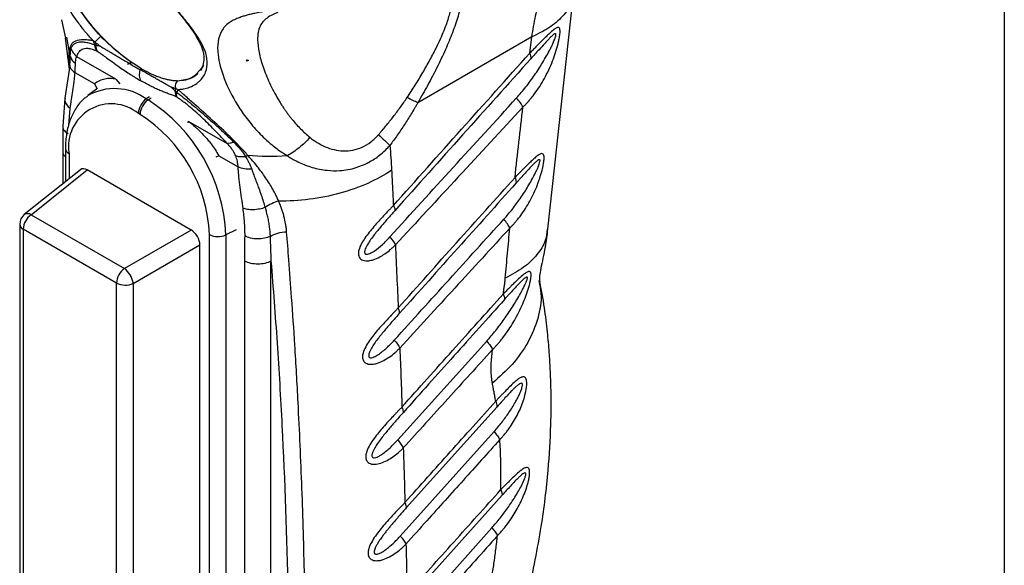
# Model space of a CAD drawing. Header units: millimetres. Extents: x 13 to 546, y 13 to 419.
# Tile 16 of 18: x 466 to 546, y 285 to 329. Entities that reach past the tile are written whole.
import ezdxf

# ---------------------------------------------------------------- set-up
doc = ezdxf.new("R2010")
doc.units = ezdxf.units.MM
doc.header["$LTSCALE"] = 2
doc.linetypes.add('SLD-Solid', pattern=[0])
doc.layers.add('TEXT', color=140, linetype='SLD-Solid', lineweight=25)

msp = doc.modelspace()

# ---------------------------------------------------------------- linework, layer by layer
for p, q in [((508.846, 312.162), (510.952, 331.437)), ((469.148, 329.273), (469.466, 327.755)), ((507.54, 327.869), (498.231, 322.496)), ((507.365, 326.539), (507.54, 327.869)), ((469.462, 327.775), (469.788, 325.235)), ((469.555, 327.859), (469.791, 326.604)), ((469.83, 325.51), (469.433, 322.877)), ((469.818, 325.636), (469.802, 325.429)), ((473.582, 324.414), (470.407, 326.246)), ((474.877, 325.801), (474.537, 325.604)), ((474.901, 325.785), (474.537, 325.604)), ((480.512, 325.124), (480.782, 325.566)), ((484.275, 325.897), (484.249, 325.923)), ((484.275, 325.897), (484.275, 325.995)), ((484.425, 325.948), (484.275, 325.897)), ((471.833, 324.03), (470.255, 324.942)), ((480.494, 325.214), (480.098, 324.769)), ((471.833, 324.03), (472.077, 323.635)), ((473.582, 324.414), (473.916, 324.044)), ((472.022, 323.595), (471.303, 323.071)), ((469.432, 322.874), (469.254, 320.55)), ((476.335, 322.98), (476.072, 322.801)), ((476.072, 322.801), (476.213, 322.72)), ((476.213, 322.72), (476.477, 322.898)), ((478.579, 322.943), (478.563, 322.953)), ((469.748, 320.672), (469.854, 322.031)), ((475.568, 321.534), (475.427, 321.615)), ((479.498, 320.998), (479.468, 320.839)), ((479.498, 320.998), (482.673, 319.166)), ((469.254, 320.565), (469.26, 318.505)), ((469.26, 318.505), (469.26, 315.862)), ((469.475, 318.756), (469.475, 316.034)), ((469.768, 318.347), (469.768, 316.268)), ((481.99, 318.167), (481.746, 318.053)), ((481.99, 318.167), (483.568, 317.256)), ((470.712, 317.022), (466.117, 313.352)), ((466.679, 313.348), (471.252, 317.001)), ((479.743, 312.099), (471.252, 317.001)), ((466.679, 313.348), (474.293, 308.953)), ((465.741, 312.571), (465.741, 258.052)), ((473.647, 307.767), (466.034, 312.162)), ((466.034, 312.162), (466.034, 257.644)), ((479.743, 312.099), (474.293, 308.953)), ((483.412, 312.103), (482.576, 311.698)), ((481.227, 253.595), (481.227, 311.733)), ((482.576, 311.698), (482.576, 253.561)), ((474.997, 307.733), (480.447, 310.879)), ((480.447, 255.348), (480.447, 310.879)), ((484.124, 253.637), (484.124, 309.565)), ((486.245, 253.637), (486.245, 309.565)), ((473.647, 253.249), (473.647, 307.767)), ((474.997, 307.733), (474.997, 253.215)), ((496.592, 294.959), (503.855, 303.018)), ((504.701, 297.673), (497.293, 289.403)), ((496.8, 287.106), (504.456, 295.643)), ((505.107, 290.434), (497.469, 281.915)), ((496.945, 279.568), (504.277, 287.783))]:
    msp.add_line(p, q)
for centre, radius, start, end in [((484.629, 339.726), 17, 201.46539, 234.50742), ((506.961, 326.222), 0.513, 343.67822, 38.12847), ((478.799, 326.577), 2.258, 273.58365, 310.24324), ((473.483, 319.255), 4.391, 53.86546, 120.14046), ((473.218, 318.907), 3.495, 50.79671, 189.21404), ((476.979, 321.539), 1.554, 125.68924, 177.19888), ((477.12, 321.458), 1.554, 125.68924, 177.19888), ((468.82, 311.104), 13.769, 2.4764, 57.5236), ((468.941, 311.173), 12.298, 2.60548, 57.39452), ((469.958, 318.793), 0.484, 184.39798, 246.90742), ((466.395, 312.899), 0.532, 57.71822, 121.56721), ((466.741, 312.571), 1, 128.61435, 180), ((467.585, 312.086), 1.554, 125.68914, 177.19874), ((466.223, 312.608), 0.484, 184.41433, 246.90582), ((481.937, 313.115), 1.554, 242.80519, 294.30715), ((475.199, 307.691), 1.554, 125.68885, 177.19905), ((473.154, 307.478), 1.863, 10.02763, 52.33562), ((473.897, 307.638), 1.104, 4.91499, 8.55806), ((474.358, 309.149), 1.554, 242.80519, 294.30715), ((504.036, 297.744), 0.669, 353.88755, 34.04692)]:
    msp.add_arc(centre, radius, start, end)
for centre, major_axis, ratio, start_param, end_param in [((471.257, 316.178), (-0.504, 0.873), 0.573012, 5.501634, 6.369802), ((479.737, 311.283), (-0.5, 0.866), 0.581784, 3.930845, 5.494051)]:
    msp.add_ellipse(centre, major_axis=major_axis, ratio=ratio, start_param=start_param, end_param=end_param)
for points, knots in [([(507.54, 327.869), (507.638, 328.44), (507.835, 329.591), (508.219, 331.283), (508.672, 332.961), (509.202, 334.617), (509.877, 336.429), (510.797, 338.496), (511.817, 340.475), (512.617, 341.651), (512.921, 342.099)], [0, 0, 0, 0, 0.107016, 0.215627, 0.325835, 0.437643, 0.551052, 0.703748, 0.887406, 1, 1, 1, 1]), ([(471.716, 327.584), (471.659, 327.644), (471.556, 327.753), (471.354, 327.976), (471.015, 328.372), (470.363, 329.212), (469.527, 330.491), (468.646, 332.039), (467.869, 333.484), (467.211, 334.729), (466.712, 335.744), (466.475, 336.422), (466.429, 336.826), (466.441, 337.04), (466.465, 337.14), (466.477, 337.19)], [0, 0, 0, 0, 0.017226, 0.03125, 0.0625, 0.125, 0.25, 0.374999, 0.5, 0.625, 0.75, 0.875, 0.9375, 0.96875, 1, 1, 1, 1]), ([(501.434, 333.441), (501.488, 333.387), (501.675, 333.198), (501.855, 332.67), (501.943, 331.842), (501.83, 330.79), (501.537, 329.568), (501.083, 328.235), (500.495, 326.815), (499.927, 325.619), (499.428, 324.644), (499.044, 323.925), (498.644, 323.206), (498.369, 322.732), (498.231, 322.496)], [0, 0, 0, 0, 0.041752, 0.145522, 0.253337, 0.359131, 0.464118, 0.572743, 0.676352, 0.786354, 0.838906, 0.893195, 0.946597, 1, 1, 1, 1]), ([(499.758, 327.014), (499.868, 327.243), (500.09, 327.707), (500.378, 328.386), (500.671, 329.162), (500.922, 329.997), (501.124, 331.103), (501.068, 331.903), (500.845, 332.433), (500.651, 332.709), (500.358, 332.983), (500.083, 333.099), (499.913, 333.171)], [0, 0, 0, 0, 0.072477, 0.146538, 0.218499, 0.328885, 0.436829, 0.645415, 0.718509, 0.79431, 0.873365, 1, 1, 1, 1]), ([(472.357, 327.914), (471.863, 328.48), (471.214, 329.224), (470.597, 330.17), (470.276, 330.682), (470.094, 330.996), (469.981, 331.19)], [0, 0, 0, 0, 0.552435, 0.726667, 0.830387, 1, 1, 1, 1]), ([(510.892, 331.434), (510.859, 331.169), (510.775, 330.497), (510.094, 329.533), (509.02, 328.583), (508.024, 328.102), (507.54, 327.869)], [0, 0, 0, 0, 0.184321, 0.468844, 0.742096, 1, 1, 1, 1]), ([(478.267, 330.415), (478.637, 329.956), (479.317, 329.113), (480.045, 328.105), (480.475, 327.338), (480.69, 326.76), (480.785, 326.27), (480.76, 325.782), (480.67, 325.403), (480.516, 325.237), (480.494, 325.214)], [0, 0, 0, 0, 0.204479, 0.375515, 0.514184, 0.621481, 0.713095, 0.83039, 0.975853, 1, 1, 1, 1]), ([(478.656, 323.578), (478.703, 323.579), (478.86, 323.582), (479.185, 323.62), (479.673, 323.755), (480.092, 323.985), (480.57, 324.377), (480.964, 324.943), (481.105, 325.828), (480.877, 326.82), (480.388, 327.712), (479.843, 328.488), (479.483, 328.957), (479.165, 329.356), (478.881, 329.708), (478.608, 330.041), (478.432, 330.257), (478.383, 330.317)], [0, 0, 0, 0, 0.017659, 0.059399, 0.124997, 0.214967, 0.249998, 0.379811, 0.499998, 0.615426, 0.749983, 0.812524, 0.874984, 0.900838, 0.937501, 0.982538, 1, 1, 1, 1]), ([(487.318, 330.255), (487.233, 330.238), (487.032, 330.197), (486.688, 330.131), (486.265, 330.052), (485.806, 329.966), (485.352, 329.878), (484.935, 329.791), (484.563, 329.707), (484.219, 329.619), (483.89, 329.52), (483.529, 329.39), (483.17, 329.227), (482.653, 328.913), (482.166, 328.384), (481.882, 327.506), (481.89, 326.249), (482.342, 324.509), (483.247, 322.664), (484.281, 321.16), (485.051, 320.25), (485.759, 319.546), (486.263, 319.1), (486.736, 318.727), (487.152, 318.428), (487.44, 318.247), (487.583, 318.158)], [0, 0, 0, 0, 0.009929, 0.023755, 0.041334, 0.06249, 0.083779, 0.10458, 0.124964, 0.143539, 0.164412, 0.187545, 0.219541, 0.250075, 0.333668, 0.41689, 0.500375, 0.624513, 0.750054, 0.811048, 0.875025, 0.905296, 0.937509, 0.958743, 0.979572, 1, 1, 1, 1]), ([(486.811, 329.86), (486.713, 329.822), (486.399, 329.7), (486.005, 329.484), (485.617, 329.164), (485.341, 328.76), (485.18, 328.243), (485.131, 327.544), (485.247, 326.621), (485.521, 325.63), (485.838, 324.777), (486.126, 324.109), (486.46, 323.423), (486.73, 322.952), (486.865, 322.717)], [0, 0, 0, 0, 0.031239, 0.100392, 0.169604, 0.258757, 0.351618, 0.446433, 0.584845, 0.723195, 0.793405, 0.861606, 0.930803, 1, 1, 1, 1]), ([(472.357, 327.914), (472.318, 327.882), (472.275, 327.844), (472.184, 327.759), (472.137, 327.712), (472.051, 327.62), (472.011, 327.574), (471.947, 327.495), (471.923, 327.461), (471.906, 327.433)], [0, 0, 0, 0, 0.25, 0.25, 0.5, 0.5, 0.75, 0.75, 1, 1, 1, 1]), ([(475.674, 325.27), (475.127, 325.586), (474.565, 325.974), (473.448, 326.866), (472.893, 327.37), (472.357, 327.914)], [0, 0, 0, 0, 0.5, 0.5, 1, 1, 1, 1]), ([(506.291, 322.881), (506.422, 323.028), (506.684, 323.322), (507.182, 323.936), (507.657, 324.582), (508.103, 325.248), (508.429, 325.772), (508.732, 326.294), (508.976, 326.749), (509.154, 327.106), (509.289, 327.397), (509.406, 327.673), (509.486, 327.908), (509.515, 328.063), (509.494, 328.136), (509.432, 328.134), (509.332, 328.076), (509.182, 327.949), (508.996, 327.766), (508.784, 327.545), (508.496, 327.235), (508.162, 326.866), (507.791, 326.455), (507.566, 326.203), (507.453, 326.078)], [0, 0, 0, 0, 0.062512, 0.125023, 0.250026, 0.314153, 0.37509, 0.441226, 0.500125, 0.533289, 0.562645, 0.598204, 0.625108, 0.641842, 0.6562, 0.670094, 0.687385, 0.714718, 0.749909, 0.783105, 0.821406, 0.892835, 0.946421, 1, 1, 1, 1]), ([(506.814, 322.129), (506.871, 322.187), (506.984, 322.303), (507.149, 322.479), (507.323, 322.672), (507.531, 322.919), (507.828, 323.302), (508.189, 323.825), (508.708, 324.701), (509.243, 325.848), (509.603, 326.95), (509.763, 327.649), (509.828, 328.023), (509.852, 328.345), (509.818, 328.525), (509.766, 328.615), (509.69, 328.645), (509.591, 328.622), (509.441, 328.549), (509.222, 328.376), (508.935, 328.112), (508.639, 327.824), (508.358, 327.544), (508.103, 327.288), (507.859, 327.04), (507.62, 326.795), (507.45, 326.625), (507.365, 326.539)], [0, 0, 0, 0, 0.020994, 0.041826, 0.062511, 0.088341, 0.125033, 0.186784, 0.250039, 0.38105, 0.499702, 0.527588, 0.5622, 0.60093, 0.624728, 0.643908, 0.664895, 0.687382, 0.708211, 0.749899, 0.795946, 0.837527, 0.874982, 0.909773, 0.93749, 0.968469, 1, 1, 1, 1]), ([(469.791, 326.604), (469.797, 326.656), (469.809, 326.76), (469.843, 326.951), (469.931, 327.239), (470.163, 327.532), (470.62, 327.661), (471.108, 327.654), (471.389, 327.63), (471.569, 327.604), (471.663, 327.591), (471.716, 327.584)], [0, 0, 0, 0, 0.062511, 0.125022, 0.250027, 0.499911, 0.749955, 0.874978, 0.937489, 0.964224, 1, 1, 1, 1]), ([(471.857, 327.214), (471.813, 327.228), (471.717, 327.258), (471.568, 327.304), (471.394, 327.351), (471.212, 327.392), (470.983, 327.429), (470.724, 327.448), (470.496, 327.422), (470.289, 327.356), (470.154, 327.266), (470.063, 327.17), (470.01, 327.1), (469.966, 327.03), (469.94, 326.975), (469.927, 326.947)], [0, 0, 0, 0, 0.0351902, 0.0768729, 0.1249953, 0.1884609, 0.2499949, 0.36469, 0.4999919, 0.5936139, 0.7499983, 0.8281208, 0.875, 0.9374192, 1, 1, 1, 1]), ([(471.716, 327.584), (471.747, 327.559), (471.81, 327.508), (471.874, 327.459), (471.907, 327.434)], [0, 0, 0, 0, 0.493961, 1, 1, 1, 1]), ([(471.906, 327.433), (471.986, 327.371), (472.15, 327.243), (472.316, 327.118), (472.401, 327.053)], [0, 0, 0, 0, 0.486648, 1, 1, 1, 1]), ([(472.401, 327.053), (472.349, 327.071), (472.248, 327.107), (472.108, 327.151), (472.022, 327.175), (471.982, 327.186)], [0, 0, 0, 0, 0.3569046, 0.6961928, 1, 1, 1, 1]), ([(469.809, 325.375), (469.803, 325.458), (469.779, 325.754), (469.762, 326.17), (469.781, 326.459), (469.791, 326.604)], [0, 0, 0, 0, 0.161743, 0.580909, 1, 1, 1, 1]), ([(469.845, 326.362), (469.843, 326.309), (469.839, 326.204), (469.834, 326.027), (469.828, 325.839), (469.821, 325.704), (469.818, 325.636)], [0, 0, 0, 0, 0.25, 0.5, 0.75, 1, 1, 1, 1]), ([(469.927, 326.947), (469.921, 326.932), (469.908, 326.9), (469.887, 326.827), (469.867, 326.713), (469.853, 326.555), (469.847, 326.426), (469.844, 326.362)], [0, 0, 0, 0, 0.1135182, 0.2499974, 0.4999983, 0.7499991, 1, 1, 1, 1]), ([(469.844, 326.362), (469.87, 326.239), (469.922, 326.115), (470.074, 325.889), (470.174, 325.786), (470.289, 325.701)], [0, 0, 0, 0, 0.5, 0.5, 1, 1, 1, 1]), ([(469.927, 326.947), (469.969, 326.814), (470.033, 326.683), (470.196, 326.444), (470.296, 326.337), (470.407, 326.246)], [0, 0, 0, 0, 0.5, 0.5, 1, 1, 1, 1]), ([(470.407, 326.246), (470.417, 326.279), (470.437, 326.344), (470.482, 326.469), (470.584, 326.669), (470.797, 326.896), (471.143, 326.965), (471.466, 326.913), (471.647, 326.865), (471.813, 326.808), (471.937, 326.76), (472.009, 326.729), (472.046, 326.712), (472.065, 326.704)], [0, 0, 0, 0, 0.062549, 0.125096, 0.250185, 0.500189, 0.74981, 0.812357, 0.874904, 0.937451, 0.968726, 0.984362, 1, 1, 1, 1]), ([(472.081, 326.695), (472.126, 326.666), (472.25, 326.585), (472.5, 326.407), (472.863, 326.141), (473.34, 325.79), (473.846, 325.429), (474.338, 325.09), (474.708, 324.846), (474.998, 324.662), (475.285, 324.486), (475.496, 324.359), (475.637, 324.275)], [0, 0, 0, 0, 0.038234, 0.105995, 0.206358, 0.337807, 0.500018, 0.624605, 0.750009, 0.812506, 0.875004, 1, 1, 1, 1]), ([(472.401, 327.053), (472.476, 327.009), (472.631, 326.917), (472.878, 326.774), (473.144, 326.619), (473.428, 326.452), (473.73, 326.273), (474.067, 326.073), (474.434, 325.855), (474.822, 325.625), (475.207, 325.399), (475.457, 325.257), (475.583, 325.185)], [0, 0, 0, 0, 0.06886, 0.143468, 0.22383, 0.309989, 0.402017, 0.500002, 0.621754, 0.745594, 0.871648, 1, 1, 1, 1]), ([(497.363, 322.913), (497.473, 323.081), (497.694, 323.416), (498.125, 324.093), (498.646, 324.947), (499.134, 325.809), (499.454, 326.412), (499.63, 326.756), (499.715, 326.928), (499.758, 327.014)], [0, 0, 0, 0, 0.125015, 0.250031, 0.500012, 0.749972, 0.874982, 0.93749, 1, 1, 1, 1]), ([(469.818, 325.636), (469.811, 325.515), (469.846, 325.386), (469.998, 325.144), (470.115, 325.033), (470.255, 324.942)], [0, 0, 0, 0, 0.5, 0.5, 1, 1, 1, 1]), ([(470.289, 325.701), (470.296, 325.834), (470.305, 325.949), (470.341, 326.132), (470.368, 326.201), (470.407, 326.246)], [0, 0, 0, 0, 0.5, 0.5, 1, 1, 1, 1]), ([(507.453, 326.078), (505.599, 324.007), (501.896, 319.872), (498.197, 315.735), (496.351, 313.671)], [0, 0, 0, 0, 0.500946, 1, 1, 1, 1]), ([(469.854, 322.031), (469.87, 322.138), (469.906, 322.378), (469.983, 322.856), (470.084, 323.464), (470.173, 324.067), (470.223, 324.498), (470.242, 324.751), (470.251, 324.878), (470.255, 324.942)], [0, 0, 0, 0, 0.1109097, 0.2499998, 0.4999998, 0.7499999, 0.875, 0.9375, 1, 1, 1, 1]), ([(475.633, 324.283), (475.574, 324.389), (475.537, 324.527), (475.52, 324.839), (475.54, 325.013), (475.583, 325.185)], [0, 0, 0, 0, 0.5, 0.5, 1, 1, 1, 1]), ([(478.096, 323.766), (478.061, 323.786), (477.992, 323.824), (477.894, 323.88), (477.797, 323.938), (477.67, 324.009), (477.476, 324.117), (477.218, 324.261), (476.918, 324.427), (476.609, 324.6), (476.284, 324.782), (475.943, 324.976), (475.704, 325.115), (475.583, 325.185)], [0, 0, 0, 0, 0.043438, 0.084884, 0.124998, 0.167452, 0.250003, 0.376805, 0.500006, 0.624112, 0.748497, 0.873711, 1, 1, 1, 1]), ([(475.674, 325.27), (475.747, 325.229), (475.893, 325.146), (476.107, 325.032), (476.316, 324.928), (476.52, 324.832), (476.718, 324.746), (476.91, 324.668), (477.097, 324.598), (477.277, 324.537), (477.452, 324.483), (477.62, 324.436), (477.783, 324.397), (477.939, 324.364), (478.09, 324.337), (478.235, 324.317), (478.374, 324.303), (478.507, 324.293), (478.592, 324.291), (478.634, 324.29)], [0, 0, 0, 0, 0.0672, 0.1333525, 0.1984575, 0.2625152, 0.3255256, 0.3874888, 0.4484049, 0.508274, 0.5670962, 0.6248716, 0.6816003, 0.7372825, 0.7919183, 0.8455077, 0.8980511, 0.9495484, 1, 1, 1, 1]), ([(478.634, 324.29), (479.033, 324.341), (479.566, 324.41), (480.028, 324.711), (480.174, 324.83), (480.241, 324.884), (480.269, 324.92), (480.283, 324.937)], [0, 0, 0, 0, 0.640071, 0.854423, 0.921177, 0.960965, 1, 1, 1, 1]), ([(478.563, 322.953), (478.546, 322.962), (478.513, 322.98), (478.45, 323.01), (478.344, 323.056), (478.203, 323.111), (478.036, 323.171), (477.815, 323.251), (477.536, 323.355), (477.183, 323.497), (476.82, 323.657), (476.442, 323.838), (476.047, 324.047), (475.774, 324.199), (475.638, 324.275)], [0, 0, 0, 0, 0.01559, 0.03092, 0.062487, 0.12498, 0.187476, 0.249977, 0.374969, 0.499969, 0.629624, 0.749972, 0.87489, 1, 1, 1, 1]), ([(478.634, 324.29), (478.597, 324.262), (478.561, 324.224), (478.498, 324.129), (478.473, 324.071), (478.442, 323.946), (478.437, 323.879), (478.449, 323.748), (478.466, 323.686), (478.491, 323.633)], [0, 0, 0, 0, 0.25, 0.25, 0.5, 0.5, 0.75, 0.75, 1, 1, 1, 1]), ([(478.096, 323.766), (478.151, 323.716), (478.258, 323.619), (478.379, 323.513), (478.437, 323.462)], [0, 0, 0, 0, 0.511226, 1, 1, 1, 1]), ([(478.579, 322.943), (478.561, 322.995), (478.551, 323.053), (478.55, 323.185), (478.559, 323.258), (478.573, 323.336)], [0, 0, 0, 0, 0.5, 0.5, 1, 1, 1, 1]), ([(478.574, 323.336), (478.623, 323.298), (478.721, 323.221), (478.92, 323.066), (479.27, 322.788), (479.978, 322.212), (480.754, 321.551), (481.528, 320.86), (482.033, 320.399), (482.492, 319.971), (482.856, 319.626), (483.091, 319.395), (483.209, 319.28)], [0, 0, 0, 0, 0.03126, 0.062519, 0.125037, 0.250074, 0.499816, 0.60573, 0.749884, 0.83307, 0.916443, 1, 1, 1, 1]), ([(484.365, 318.19), (484.264, 318.305), (484.061, 318.534), (483.64, 318.987), (482.867, 319.771), (481.682, 320.882), (480.417, 322.006), (479.526, 322.793), (479.088, 323.188), (478.839, 323.41), (478.717, 323.522), (478.656, 323.578)], [0, 0, 0, 0, 0.062532, 0.125057, 0.250107, 0.500063, 0.749885, 0.874943, 0.937471, 0.968736, 1, 1, 1, 1]), ([(469.45, 322.867), (469.438, 322.792), (469.41, 322.607), (469.549, 322.306), (469.754, 322.121), (469.854, 322.031)], [0, 0, 0, 0, 0.259785, 0.640009, 1, 1, 1, 1]), ([(471.286, 323.026), (471.203, 322.973), (470.856, 322.753), (470.386, 322.166), (469.9, 321.297), (469.591, 320.264), (469.483, 319.391), (469.476, 318.869), (469.475, 318.756)], [0, 0, 0, 0, 0.065538, 0.276448, 0.48976, 0.709762, 0.936758, 1, 1, 1, 1]), ([(482.673, 319.166), (482.594, 319.251), (482.441, 319.417), (482.13, 319.75), (481.736, 320.163), (481.247, 320.661), (480.735, 321.163), (480.211, 321.65), (479.758, 322.043), (479.398, 322.337), (479.123, 322.552), (478.849, 322.756), (478.669, 322.881), (478.579, 322.943)], [0, 0, 0, 0, 0.065374, 0.127148, 0.253817, 0.380029, 0.505572, 0.634945, 0.754338, 0.816118, 0.877569, 0.939089, 1, 1, 1, 1]), ([(486.865, 322.717), (486.919, 322.63), (487.023, 322.461), (487.185, 322.211), (487.344, 321.972), (487.503, 321.744), (487.659, 321.529), (487.812, 321.326), (488.023, 321.061), (488.3, 320.735), (488.657, 320.357), (489.027, 319.999), (489.29, 319.777), (489.42, 319.667)], [0, 0, 0, 0, 0.082394, 0.16112, 0.236186, 0.307599, 0.375372, 0.439514, 0.500041, 0.629824, 0.756293, 0.879622, 1, 1, 1, 1]), ([(495.015, 319.875), (495.119, 319.995), (495.326, 320.236), (495.735, 320.725), (496.236, 321.347), (496.719, 321.988), (497.093, 322.512), (497.273, 322.78), (497.363, 322.913)], [0, 0, 0, 0, 0.1250064, 0.2500134, 0.5000075, 0.7499913, 0.8749975, 1, 1, 1, 1]), ([(498.231, 322.496), (498.189, 322.42), (498.103, 322.268), (497.93, 321.965), (497.615, 321.441), (497.148, 320.704), (496.659, 319.983), (496.256, 319.418), (496.053, 319.138), (495.951, 318.997)], [0, 0, 0, 0, 0.062505, 0.125002, 0.250002, 0.500001, 0.750001, 0.875, 1, 1, 1, 1]), ([(495.958, 311.533), (497.675, 313.42), (501.118, 317.204), (504.564, 320.986), (506.291, 322.881)], [0, 0, 0, 0, 0.49876, 1, 1, 1, 1]), ([(506.814, 322.129), (506.762, 322.237), (506.69, 322.357), (506.512, 322.613), (506.406, 322.748), (506.291, 322.881)], [0, 0, 0, 0, 0.5, 0.5, 1, 1, 1, 1]), ([(506.814, 322.129), (505.055, 320.231), (501.581, 316.483), (498.112, 312.732), (496.4, 310.88)], [0, 0, 0, 0, 0.506439, 1, 1, 1, 1]), ([(506.166, 316.395), (506.269, 317.35), (506.475, 319.259), (506.701, 321.173), (506.814, 322.129)], [0, 0, 0, 0, 0.5, 1, 1, 1, 1]), ([(479.498, 320.998), (479.594, 320.92), (479.77, 320.776), (480.009, 320.57), (480.268, 320.337), (480.558, 320.056), (480.864, 319.734), (481.135, 319.423), (481.408, 319.08), (481.702, 318.666), (481.892, 318.337), (481.99, 318.167)], [0, 0, 0, 0, 0.098065, 0.181389, 0.250011, 0.374494, 0.500063, 0.600529, 0.700064, 0.845711, 1, 1, 1, 1]), ([(469.262, 320.563), (469.259, 320.555), (469.224, 320.437), (469.354, 320.208), (469.583, 320.041), (469.693, 319.96)], [0, 0, 0, 0, 0.038376, 0.536574, 1, 1, 1, 1]), ([(489.42, 319.667), (489.516, 319.593), (489.708, 319.445), (490.115, 319.172), (490.67, 318.883), (491.386, 318.642), (492.15, 318.54), (492.925, 318.597), (493.695, 318.84), (494.23, 319.157), (494.56, 319.421), (494.715, 319.56), (494.867, 319.711), (494.964, 319.818), (495.015, 319.875)], [0, 0, 0, 0, 0.062538, 0.125053, 0.250068, 0.378557, 0.50018, 0.627341, 0.750126, 0.874961, 0.906221, 0.937484, 0.966701, 1, 1, 1, 1]), ([(495.015, 319.875), (495.206, 319.712), (495.383, 319.553), (495.699, 319.257), (495.837, 319.12), (495.951, 318.997)], [0, 0, 0, 0, 0.5, 0.5, 1, 1, 1, 1]), ([(483.209, 319.28), (483.103, 319.231), (483.001, 319.196), (482.819, 319.157), (482.738, 319.154), (482.673, 319.166)], [0, 0, 0, 0, 0.5, 0.5, 1, 1, 1, 1]), ([(483.37, 318.149), (483.347, 318.201), (483.303, 318.3), (483.231, 318.439), (483.159, 318.563), (483.054, 318.722), (482.899, 318.925), (482.75, 319.084), (482.673, 319.166)], [0, 0, 0, 0, 0.144052, 0.275313, 0.393943, 0.500158, 0.7406, 1, 1, 1, 1]), ([(483.209, 319.28), (483.256, 319.232), (483.351, 319.138), (483.533, 318.946), (483.746, 318.701), (483.941, 318.449), (484.081, 318.242), (484.148, 318.138), (484.182, 318.085)], [0, 0, 0, 0, 0.125, 0.25, 0.5, 0.75, 0.875, 1, 1, 1, 1]), ([(489.42, 319.667), (489.16, 319.366), (488.864, 319.077), (488.238, 318.562), (487.908, 318.337), (487.583, 318.158)], [0, 0, 0, 0, 0.5, 0.5, 1, 1, 1, 1]), ([(469.26, 318.505), (469.271, 318.388), (469.286, 318.235), (469.439, 318.115), (469.475, 318.086)], [0, 0, 0, 0, 0.762602, 1, 1, 1, 1]), ([(487.583, 318.158), (487.626, 318.13), (487.782, 318.03), (488.101, 317.84), (488.722, 317.522), (489.64, 317.172), (490.759, 316.948), (491.973, 316.924), (493.182, 317.139), (494.308, 317.625), (495.134, 318.193), (495.604, 318.625), (495.841, 318.876), (495.919, 318.962), (495.951, 318.997)], [0, 0, 0, 0, 0.016993, 0.062492, 0.124979, 0.249881, 0.387593, 0.499834, 0.647501, 0.785864, 0.892904, 0.964292, 0.985126, 1, 1, 1, 1]), ([(505.747, 312.259), (505.8, 312.313), (505.905, 312.422), (506.059, 312.588), (506.222, 312.77), (506.416, 313.002), (506.694, 313.365), (507.03, 313.855), (507.514, 314.674), (508.013, 315.747), (508.342, 316.776), (508.482, 317.43), (508.535, 317.775), (508.546, 318.074), (508.499, 318.259), (508.413, 318.35), (508.287, 318.332), (508.123, 318.256), (507.912, 318.098), (507.64, 317.857), (507.36, 317.591), (507.096, 317.332), (506.857, 317.095), (506.629, 316.865), (506.404, 316.635), (506.246, 316.476), (506.166, 316.395)], [0, 0, 0, 0, 0.021051, 0.041889, 0.062529, 0.088795, 0.125066, 0.187536, 0.250115, 0.380623, 0.499727, 0.526364, 0.562237, 0.599863, 0.624779, 0.65401, 0.687303, 0.708694, 0.749834, 0.795993, 0.837589, 0.874949, 0.909338, 0.937473, 0.968384, 1, 1, 1, 1]), ([(484.182, 318.085), (484.029, 318.063), (483.877, 318.057), (483.6, 318.08), (483.475, 318.108), (483.37, 318.149)], [0, 0, 0, 0, 0.5, 0.5, 1, 1, 1, 1]), ([(483.568, 317.256), (483.563, 317.316), (483.553, 317.428), (483.531, 317.578), (483.5, 317.742), (483.452, 317.931), (483.398, 318.075), (483.37, 318.149)], [0, 0, 0, 0, 0.195444, 0.362116, 0.500066, 0.744826, 1, 1, 1, 1]), ([(484.182, 318.085), (484.215, 318.03), (484.265, 317.948), (484.359, 317.782), (484.459, 317.584), (484.556, 317.368), (484.626, 317.193), (484.659, 317.104), (484.675, 317.06)], [0, 0, 0, 0, 0.166665, 0.25, 0.5, 0.75, 0.875, 1, 1, 1, 1]), ([(486.878, 314.459), (486.85, 314.523), (486.778, 314.687), (486.624, 315.013), (486.403, 315.429), (486.12, 315.904), (485.817, 316.364), (485.486, 316.828), (485.103, 317.326), (484.723, 317.783), (484.46, 318.082), (484.365, 318.19)], [0, 0, 0, 0, 0.049222, 0.125001, 0.249997, 0.373687, 0.499998, 0.619498, 0.749999, 0.909181, 1, 1, 1, 1]), ([(505.249, 312.971), (505.371, 313.108), (505.613, 313.382), (506.077, 313.955), (506.519, 314.556), (506.932, 315.178), (507.235, 315.666), (507.516, 316.153), (507.741, 316.579), (507.904, 316.911), (508.027, 317.184), (508.131, 317.441), (508.198, 317.659), (508.214, 317.798), (508.182, 317.852), (508.118, 317.844), (508.021, 317.788), (507.879, 317.671), (507.66, 317.461), (507.361, 317.149), (507.003, 316.761), (506.691, 316.416), (506.448, 316.145), (506.326, 316.009), (506.265, 315.941)], [0, 0, 0, 0, 0.0625177, 0.1250334, 0.2500463, 0.3142773, 0.3751225, 0.4414025, 0.5001694, 0.5333976, 0.5626955, 0.5984102, 0.625145, 0.6415125, 0.6562308, 0.670203, 0.6874399, 0.715045, 0.7499663, 0.8069707, 0.8749712, 0.9374832, 0.9687414, 1, 1, 1, 1]), ([(484.675, 317.06), (484.487, 317.049), (484.284, 317.059), (483.898, 317.125), (483.715, 317.182), (483.568, 317.256)], [0, 0, 0, 0, 0.5, 0.5, 1, 1, 1, 1]), ([(483.969, 313.882), (483.951, 314.023), (483.915, 314.306), (483.837, 314.873), (483.739, 315.582), (483.65, 316.287), (483.593, 316.845), (483.576, 317.119), (483.568, 317.256)], [0, 0, 0, 0, 0.125001, 0.250002, 0.500004, 0.749998, 0.874999, 1, 1, 1, 1]), ([(484.675, 317.06), (484.719, 316.939), (484.81, 316.693), (484.953, 316.312), (485.102, 315.913), (485.27, 315.46), (485.445, 314.965), (485.62, 314.442), (485.721, 314.101), (485.77, 313.934)], [0, 0, 0, 0, 0.1167047, 0.2389526, 0.3667288, 0.5000073, 0.6739017, 0.8405243, 1, 1, 1, 1]), ([(496.09, 316.976), (495.51, 316.587), (494.856, 316.227), (493.432, 315.592), (492.663, 315.319), (491.056, 314.88), (490.22, 314.715), (488.541, 314.502), (487.698, 314.453), (486.878, 314.459)], [0, 0, 0, 0, 0.25, 0.25, 0.5, 0.5, 0.75, 0.75, 1, 1, 1, 1]), ([(496.632, 305.734), (498.22, 307.511), (501.397, 311.064), (504.576, 314.618), (506.166, 316.395)], [0, 0, 0, 0, 0.5, 1, 1, 1, 1]), ([(506.265, 315.941), (506.287, 315.986), (506.29, 316.048), (506.256, 316.203), (506.219, 316.294), (506.166, 316.395)], [0, 0, 0, 0, 0.5, 0.5, 1, 1, 1, 1]), ([(486.878, 314.459), (486.691, 314.41), (486.496, 314.339), (486.117, 314.16), (485.934, 314.052), (485.77, 313.934)], [0, 0, 0, 0, 0.5, 0.5, 1, 1, 1, 1]), ([(487.528, 311.963), (487.518, 312.069), (487.498, 312.281), (487.433, 312.702), (487.341, 313.124), (487.221, 313.539), (487.113, 313.87), (486.998, 314.175), (486.912, 314.378), (486.878, 314.459)], [0, 0, 0, 0, 0.124997, 0.249994, 0.499987, 0.628044, 0.750013, 0.900781, 1, 1, 1, 1]), ([(485.77, 313.934), (485.634, 313.883), (485.479, 313.839), (485.151, 313.777), (484.978, 313.758), (484.644, 313.75), (484.483, 313.761), (484.197, 313.807), (484.072, 313.841), (483.969, 313.882)], [0, 0, 0, 0, 0.25, 0.25, 0.5, 0.5, 0.75, 0.75, 1, 1, 1, 1]), ([(484.13, 311.626), (484.13, 311.712), (484.129, 311.887), (484.121, 312.157), (484.108, 312.439), (484.083, 312.812), (484.039, 313.293), (483.993, 313.68), (483.969, 313.882)], [0, 0, 0, 0, 0.118512, 0.24078, 0.36688, 0.496884, 0.736982, 1, 1, 1, 1]), ([(485.77, 313.934), (485.804, 313.808), (485.873, 313.55), (485.967, 313.156), (486.05, 312.746), (486.112, 312.338), (486.156, 311.947), (486.17, 311.699), (486.177, 311.579)], [0, 0, 0, 0, 0.158349, 0.325052, 0.500019, 0.678031, 0.844543, 1, 1, 1, 1]), ([(496.241, 314.097), (496.176, 314.029), (496.045, 313.891), (495.779, 313.614), (495.312, 313.117), (494.642, 312.384), (494.019, 311.619), (493.614, 310.968), (493.419, 310.522), (493.37, 310.181), (493.405, 309.956), (493.491, 309.782), (493.654, 309.655), (493.863, 309.585), (494.061, 309.575), (494.31, 309.595), (494.656, 309.68), (495.102, 309.878), (495.567, 310.163), (495.92, 310.435), (496.199, 310.682), (496.332, 310.813), (496.4, 310.88)], [0, 0, 0, 0, 0.031254, 0.062504, 0.124993, 0.249999, 0.375003, 0.433631, 0.499995, 0.540344, 0.562501, 0.594321, 0.625, 0.653431, 0.687498, 0.703268, 0.749995, 0.817321, 0.874992, 0.937495, 0.968275, 1, 1, 1, 1]), ([(496.351, 313.671), (496.253, 313.561), (496.057, 313.342), (495.664, 312.895), (495.173, 312.326), (494.685, 311.726), (494.325, 311.235), (494.116, 310.909), (493.983, 310.656), (493.915, 310.483), (493.885, 310.354), (493.882, 310.257), (493.908, 310.175), (493.985, 310.114), (494.133, 310.112), (494.311, 310.173), (494.5, 310.269), (494.852, 310.488), (495.243, 310.813), (495.66, 311.213), (495.859, 311.427), (495.958, 311.533)], [0, 0, 0, 0, 0.062511, 0.1250188, 0.2500097, 0.3750549, 0.4429491, 0.5001108, 0.5342586, 0.562636, 0.5793942, 0.5939264, 0.6096028, 0.6251343, 0.6520609, 0.6875524, 0.7165086, 0.7500636, 0.8749861, 0.9374928, 1, 1, 1, 1]), ([(496.241, 314.097), (496.291, 314.006), (496.326, 313.922), (496.363, 313.777), (496.365, 313.717), (496.351, 313.671)], [0, 0, 0, 0, 0.5, 0.5, 1, 1, 1, 1]), ([(505.747, 312.259), (505.696, 312.361), (505.627, 312.475), (505.458, 312.717), (505.358, 312.844), (505.249, 312.971)], [0, 0, 0, 0, 0.5, 0.5, 1, 1, 1, 1]), ([(486.177, 311.579), (486.356, 311.687), (486.571, 311.781), (487.036, 311.914), (487.286, 311.953), (487.528, 311.963)], [0, 0, 0, 0, 0.5, 0.5, 1, 1, 1, 1]), ([(488.772, 254.529), (488.794, 255.202), (488.842, 256.708), (488.913, 259.198), (488.984, 262.156), (489.047, 265.576), (489.104, 270.456), (489.107, 276.598), (489.004, 283.834), (488.795, 290.978), (488.516, 297.27), (488.219, 302.453), (487.959, 306.327), (487.731, 309.409), (487.589, 311.197), (487.528, 311.963)], [0, 0, 0, 0, 0.03395, 0.075925, 0.125925, 0.18395, 0.25, 0.375358, 0.5, 0.625858, 0.75, 0.83338, 0.90284, 0.95838, 1, 1, 1, 1]), ([(505.747, 312.259), (504.249, 310.626), (501.252, 307.361), (498.261, 304.091), (496.765, 302.455)], [0, 0, 0, 0, 0.5, 1, 1, 1, 1]), ([(505.374, 308.176), (505.433, 308.856), (505.553, 310.216), (505.682, 311.578), (505.747, 312.259)], [0, 0, 0, 0, 0.5, 1, 1, 1, 1]), ([(508.803, 312.167), (508.767, 311.855), (508.684, 311.129), (508.016, 310.069), (506.938, 309.016), (505.895, 308.456), (505.374, 308.176)], [0, 0, 0, 0, 0.200834, 0.467228, 0.733614, 1, 1, 1, 1]), ([(508.188, 307.912), (508.188, 307.909), (508.191, 307.886), (508.178, 308.007), (508.197, 308.351), (508.325, 309.228), (508.653, 310.501), (508.791, 311.697), (508.848, 312.194)], [0, 0, 0, 0, 0.0174883, 0.1252838, 0.2498236, 0.4045967, 0.7526433, 1, 1, 1, 1]), ([(484.124, 309.565), (484.124, 309.913), (484.125, 310.601), (484.128, 311.287), (484.13, 311.626)], [0, 0, 0, 0, 0.505949, 1, 1, 1, 1]), ([(486.177, 311.579), (486.05, 311.515), (485.895, 311.459), (485.542, 311.383), (485.345, 311.364), (484.95, 311.372), (484.754, 311.399), (484.405, 311.491), (484.252, 311.555), (484.13, 311.626)], [0, 0, 0, 0, 0.25, 0.25, 0.5, 0.5, 0.75, 0.75, 1, 1, 1, 1]), ([(486.177, 311.579), (486.188, 311.243), (486.21, 310.573), (486.234, 309.901), (486.245, 309.565)], [0, 0, 0, 0, 0.500078, 1, 1, 1, 1]), ([(486.245, 309.565), (486.106, 309.485), (485.94, 309.421), (485.577, 309.334), (485.381, 309.312), (484.988, 309.312), (484.792, 309.334), (484.429, 309.421), (484.263, 309.485), (484.124, 309.565)], [0, 0, 0, 0, 0.25, 0.25, 0.5, 0.5, 0.75, 0.75, 1, 1, 1, 1]), ([(486.245, 309.565), (486.336, 308.456), (486.426, 307.346), (486.593, 305.118), (486.672, 304.001), (486.898, 300.641), (487.031, 298.39), (487.377, 291.603), (487.537, 287.033), (487.713, 277.805), (487.728, 273.148), (487.647, 266.103), (487.602, 263.745), (487.509, 260.194), (487.474, 259.008), (487.396, 256.631), (487.351, 255.44), (487.304, 254.248)], [0, 0, 0, 0, 0.0625, 0.0625, 0.125, 0.125, 0.25, 0.25, 0.5, 0.5, 0.75, 0.75, 0.875, 0.875, 0.9375, 0.9375, 1, 1, 1, 1]), ([(504.333, 302.339), (504.387, 302.394), (504.494, 302.504), (504.65, 302.673), (504.815, 302.856), (505.013, 303.091), (505.301, 303.459), (505.652, 303.951), (506.169, 304.777), (506.716, 305.836), (507.124, 306.864), (507.325, 307.521), (507.412, 307.861), (507.473, 308.186), (507.488, 308.426), (507.468, 308.571), (507.435, 308.649), (507.388, 308.697), (507.314, 308.717), (507.187, 308.693), (506.934, 308.535), (506.575, 308.222), (506.199, 307.865), (505.906, 307.577), (505.673, 307.346), (505.444, 307.115), (505.283, 306.954), (505.201, 306.873)], [0, 0, 0, 0, 0.020994, 0.041831, 0.062521, 0.088142, 0.125046, 0.188527, 0.250078, 0.383643, 0.499911, 0.530926, 0.562433, 0.593694, 0.624954, 0.641381, 0.656215, 0.671356, 0.687472, 0.711137, 0.749928, 0.817423, 0.874955, 0.909343, 0.937478, 0.968405, 1, 1, 1, 1]), ([(503.855, 303.018), (503.981, 303.16), (504.233, 303.445), (504.716, 304.038), (505.29, 304.81), (505.938, 305.776), (506.399, 306.535), (506.687, 307.053), (506.831, 307.324), (506.963, 307.585), (507.067, 307.814), (507.133, 307.984), (507.174, 308.115), (507.189, 308.231), (507.144, 308.266), (507.08, 308.245), (507.005, 308.199), (506.91, 308.123), (506.734, 307.965), (506.45, 307.677), (506.078, 307.277), (505.751, 306.917), (505.498, 306.636), (505.371, 306.495), (505.308, 306.424)], [0, 0, 0, 0, 0.062512, 0.125024, 0.250034, 0.375041, 0.500032, 0.532875, 0.562549, 0.597049, 0.625056, 0.642289, 0.656331, 0.672415, 0.687303, 0.698867, 0.712844, 0.729767, 0.749939, 0.805383, 0.874982, 0.937488, 0.968744, 1, 1, 1, 1]), ([(508.109, 307.936), (508.181, 307.594), (508.392, 306.603), (508.099, 304.886), (507.298, 302.931), (506.036, 301.126), (504.885, 300.088), (504.326, 299.584)], [0, 0, 0, 0, 0.121689, 0.352454, 0.578412, 0.795341, 1, 1, 1, 1]), ([(505.201, 306.873), (505.22, 306.983), (505.256, 307.203), (505.303, 307.531), (505.337, 307.802), (505.36, 308.016), (505.369, 308.123), (505.374, 308.176)], [0, 0, 0, 0, 0.250002, 0.500002, 0.75, 0.874999, 1, 1, 1, 1]), ([(507.253, 282.43), (507.636, 284.259), (508.348, 287.648), (508.886, 292.23), (509.109, 295.932), (509.125, 298.664), (509.06, 300.624), (508.964, 302.208), (508.81, 303.881), (508.572, 305.864), (508.313, 307.252), (508.173, 308.004)], [0, 0, 0, 0, 0.202424, 0.375244, 0.517956, 0.630122, 0.697624, 0.752515, 0.820055, 0.902472, 1, 1, 1, 1]), ([(496.942, 297.644), (498.318, 299.182), (501.071, 302.257), (503.825, 305.335), (505.201, 306.873)], [0, 0, 0, 0, 0.5, 1, 1, 1, 1]), ([(505.201, 306.873), (505.253, 306.776), (505.29, 306.686), (505.326, 306.534), (505.325, 306.471), (505.308, 306.424)], [0, 0, 0, 0, 0.5, 0.5, 1, 1, 1, 1]), ([(496.632, 305.734), (496.565, 305.663), (496.434, 305.523), (496.241, 305.325), (496.038, 305.113), (495.768, 304.825), (495.419, 304.448), (494.891, 303.854), (494.264, 303.076), (493.79, 302.271), (493.708, 301.756), (493.742, 301.552), (493.792, 301.418), (493.881, 301.305), (494.009, 301.211), (494.196, 301.144), (494.407, 301.13), (494.663, 301.153), (495.008, 301.239), (495.45, 301.435), (495.921, 301.724), (496.282, 302.003), (496.563, 302.256), (496.698, 302.389), (496.765, 302.455)], [0, 0, 0, 0, 0.0314862, 0.0625411, 0.0893133, 0.1250823, 0.187595, 0.2501467, 0.3723244, 0.4995407, 0.5441253, 0.5620666, 0.5836712, 0.6046148, 0.6247159, 0.6529343, 0.6872471, 0.7071388, 0.7499041, 0.8156052, 0.8749586, 0.9374672, 0.9685541, 1, 1, 1, 1]), ([(496.742, 305.301), (496.756, 305.348), (496.754, 305.409), (496.717, 305.556), (496.681, 305.641), (496.632, 305.734)], [0, 0, 0, 0, 0.5, 0.5, 1, 1, 1, 1]), ([(496.742, 305.301), (496.643, 305.189), (496.444, 304.967), (496.045, 304.514), (495.547, 303.936), (495.052, 303.327), (494.686, 302.828), (494.473, 302.498), (494.335, 302.241), (494.263, 302.066), (494.229, 301.933), (494.22, 301.832), (494.24, 301.744), (494.312, 301.672), (494.461, 301.662), (494.71, 301.745), (495.142, 302), (495.59, 302.374), (496.013, 302.782), (496.214, 302.999), (496.315, 303.108)], [0, 0, 0, 0, 0.062512, 0.125021, 0.250014, 0.37506, 0.442786, 0.500114, 0.534189, 0.56264, 0.579404, 0.593931, 0.60984, 0.625139, 0.6518, 0.687525, 0.750087, 0.874985, 0.937492, 1, 1, 1, 1]), ([(503.855, 303.018), (503.959, 302.897), (504.054, 302.776), (504.216, 302.546), (504.283, 302.437), (504.333, 302.339)], [0, 0, 0, 0, 0.5, 0.5, 1, 1, 1, 1]), ([(504.333, 302.339), (503.119, 301.001), (500.689, 298.326), (498.264, 295.647), (497.051, 294.307)], [0, 0, 0, 0, 0.5, 1, 1, 1, 1]), ([(504.326, 299.584), (504.308, 299.687), (504.273, 299.894), (504.225, 300.324), (504.208, 300.891), (504.24, 301.485), (504.286, 301.97), (504.318, 302.216), (504.333, 302.339)], [0, 0, 0, 0, 0.1250029, 0.2500057, 0.5000115, 0.7499979, 0.8749999, 1, 1, 1, 1]), ([(504.926, 294.984), (504.996, 295.06), (505.134, 295.211), (505.326, 295.433), (505.52, 295.673), (505.766, 296.007), (506.061, 296.456), (506.372, 297.012), (506.643, 297.592), (506.86, 298.166), (507.034, 298.782), (507.13, 299.326), (507.127, 299.727), (507.082, 299.918), (507.022, 300.031), (506.947, 300.092), (506.854, 300.112), (506.72, 300.095), (506.544, 300.007), (506.352, 299.868), (506.113, 299.671), (505.81, 299.385), (505.476, 299.048), (505.204, 298.768), (505, 298.553), (504.801, 298.341), (504.661, 298.193), (504.591, 298.118)], [0, 0, 0, 0, 0.031411, 0.062495, 0.089475, 0.124992, 0.187424, 0.249968, 0.313742, 0.374945, 0.427818, 0.499876, 0.535957, 0.562379, 0.582315, 0.603256, 0.625001, 0.647577, 0.687491, 0.724319, 0.750055, 0.81123, 0.875025, 0.909517, 0.937512, 0.968616, 1, 1, 1, 1]), ([(504.591, 298.118), (504.581, 298.18), (504.56, 298.304), (504.526, 298.486), (504.491, 298.668), (504.443, 298.909), (504.397, 299.152), (504.354, 299.397), (504.335, 299.522), (504.326, 299.584)], [0, 0, 0, 0, 0.125, 0.249999, 0.374999, 0.499999, 0.75, 0.875, 1, 1, 1, 1]), ([(504.456, 295.643), (504.564, 295.765), (504.779, 296.009), (505.189, 296.518), (505.674, 297.184), (506.1, 297.861), (506.375, 298.372), (506.524, 298.676), (506.643, 298.951), (506.73, 299.197), (506.771, 299.377), (506.775, 299.472), (506.767, 299.533), (506.727, 299.607), (506.61, 299.58), (506.46, 299.486), (506.307, 299.36), (506.145, 299.212), (505.941, 299.012), (505.674, 298.737), (505.354, 298.393), (505.026, 298.034), (504.81, 297.793), (504.701, 297.673)], [0, 0, 0, 0, 0.062493, 0.124983, 0.249939, 0.374965, 0.424943, 0.465516, 0.500055, 0.535532, 0.562575, 0.570665, 0.578287, 0.593992, 0.62508, 0.652841, 0.687539, 0.716985, 0.750031, 0.809097, 0.875021, 0.93751, 1, 1, 1, 1]), ([(496.942, 297.644), (496.875, 297.573), (496.742, 297.431), (496.546, 297.231), (496.341, 297.018), (496.068, 296.727), (495.716, 296.346), (495.179, 295.743), (494.543, 294.956), (494.083, 294.175), (493.975, 293.655), (493.988, 293.44), (494.048, 293.276), (494.129, 293.153), (494.26, 293.051), (494.451, 292.977), (494.776, 292.954), (495.221, 293.047), (495.721, 293.269), (496.197, 293.563), (496.564, 293.848), (496.847, 294.105), (496.983, 294.239), (497.051, 294.307)], [0, 0, 0, 0, 0.0315138, 0.0625535, 0.0893712, 0.1251071, 0.187496, 0.2501959, 0.3732892, 0.4996709, 0.5308434, 0.5622862, 0.5823831, 0.6032643, 0.6248938, 0.6529127, 0.6874414, 0.7498545, 0.814877, 0.874934, 0.9374549, 0.9685344, 1, 1, 1, 1]), ([(497.053, 297.205), (497.067, 297.253), (497.065, 297.315), (497.027, 297.464), (496.992, 297.551), (496.942, 297.644)], [0, 0, 0, 0, 0.5, 0.5, 1, 1, 1, 1]), ([(497.053, 297.205), (496.952, 297.092), (496.751, 296.866), (496.346, 296.406), (495.841, 295.82), (495.339, 295.203), (494.967, 294.696), (494.75, 294.362), (494.608, 294.1), (494.533, 293.922), (494.494, 293.787), (494.481, 293.682), (494.494, 293.588), (494.561, 293.506), (494.711, 293.488), (494.896, 293.549), (495.092, 293.647), (495.326, 293.792), (495.623, 294.014), (495.958, 294.307), (496.287, 294.627), (496.491, 294.848), (496.592, 294.959)], [0, 0, 0, 0, 0.062513, 0.125023, 0.250023, 0.375005, 0.442603, 0.500055, 0.53403, 0.56258, 0.579345, 0.593872, 0.609999, 0.625077, 0.651647, 0.687437, 0.716222, 0.749949, 0.807951, 0.874982, 0.937491, 1, 1, 1, 1]), ([(504.926, 294.984), (503.933, 293.88), (501.948, 291.674), (499.965, 289.464), (498.974, 288.359)], [0, 0, 0, 0, 0.5, 1, 1, 1, 1]), ([(504.456, 295.643), (504.558, 295.526), (504.651, 295.409), (504.81, 295.185), (504.876, 295.079), (504.926, 294.984)], [0, 0, 0, 0, 0.5, 0.5, 1, 1, 1, 1]), ([(505.012, 291.845), (505.013, 292.112), (505.015, 292.646), (505, 293.434), (504.973, 294.216), (504.942, 294.728), (504.926, 294.984)], [0, 0, 0, 0, 0.249999, 0.5, 0.750001, 1, 1, 1, 1]), ([(504.737, 287.144), (504.809, 287.222), (504.953, 287.376), (505.15, 287.597), (505.352, 287.841), (505.615, 288.182), (505.933, 288.635), (506.395, 289.385), (506.881, 290.362), (507.21, 291.326), (507.332, 291.936), (507.362, 292.21), (507.358, 292.422), (507.329, 292.566), (507.27, 292.671), (507.167, 292.729), (507.01, 292.698), (506.83, 292.6), (506.593, 292.431), (506.269, 292.151), (505.924, 291.818), (505.634, 291.532), (505.422, 291.317), (505.212, 291.101), (505.066, 290.952), (504.993, 290.877)], [0, 0, 0, 0, 0.031412, 0.062531, 0.088255, 0.125069, 0.188955, 0.25012, 0.380198, 0.499654, 0.531215, 0.562256, 0.585551, 0.606517, 0.624925, 0.652842, 0.687363, 0.719149, 0.749872, 0.807887, 0.874941, 0.908385, 0.937469, 0.968442, 1, 1, 1, 1]), ([(504.277, 287.783), (504.391, 287.913), (504.619, 288.172), (505.057, 288.71), (505.58, 289.407), (506.076, 290.15), (506.441, 290.76), (506.697, 291.231), (506.886, 291.626), (506.999, 291.922), (507.042, 292.085), (507.052, 292.184), (507.038, 292.243), (507.006, 292.269), (506.955, 292.266), (506.886, 292.236), (506.784, 292.169), (506.643, 292.054), (506.429, 291.855), (506.143, 291.564), (505.803, 291.201), (505.452, 290.818), (505.222, 290.562), (505.107, 290.434)], [0, 0, 0, 0, 0.062507, 0.125012, 0.250007, 0.375034, 0.441951, 0.500064, 0.56252, 0.593749, 0.61101, 0.624958, 0.63494, 0.644936, 0.65621, 0.67037, 0.687451, 0.715633, 0.749965, 0.807496, 0.874992, 0.937496, 1, 1, 1, 1]), ([(504.993, 290.877), (504.997, 291.039), (505.006, 291.363), (505.01, 291.684), (505.012, 291.845)], [0, 0, 0, 0, 0.5, 1, 1, 1, 1]), ([(497.181, 289.849), (497.113, 289.777), (496.978, 289.634), (496.78, 289.432), (496.573, 289.217), (496.297, 288.923), (495.94, 288.538), (495.392, 287.922), (494.745, 287.125), (494.282, 286.335), (494.169, 285.813), (494.176, 285.591), (494.233, 285.419), (494.313, 285.292), (494.442, 285.186), (494.634, 285.107), (494.855, 285.09), (495.119, 285.112), (495.471, 285.199), (495.922, 285.399), (496.403, 285.698), (496.775, 285.988), (497.06, 286.249), (497.198, 286.386), (497.267, 286.455)], [0, 0, 0, 0, 0.0315382, 0.0625592, 0.0893926, 0.1251185, 0.187392, 0.2502186, 0.3758945, 0.4995838, 0.5306562, 0.5621048, 0.5826243, 0.6035005, 0.6245857, 0.6525828, 0.6871448, 0.7082892, 0.7498292, 0.8144384, 0.8749227, 0.9374493, 0.9685127, 1, 1, 1, 1]), ([(497.293, 289.403), (497.197, 289.295), (497.004, 289.08), (496.713, 288.75), (496.423, 288.416), (496.167, 288.116), (495.945, 287.85), (495.756, 287.619), (495.57, 287.384), (495.379, 287.134), (495.228, 286.926), (495.115, 286.761), (495.068, 286.69), (495.045, 286.654)], [0, 0, 0, 0, 0.1249979, 0.2500019, 0.3765342, 0.5000046, 0.5829168, 0.6666776, 0.7500063, 0.8333389, 0.9285706, 0.9642854, 1, 1, 1, 1]), ([(497.293, 289.403), (497.307, 289.453), (497.304, 289.516), (497.266, 289.667), (497.231, 289.754), (497.181, 289.849)], [0, 0, 0, 0, 0.5, 0.5, 1, 1, 1, 1]), ([(494.744, 285.654), (494.763, 285.644), (494.8, 285.625), (494.891, 285.623), (495.007, 285.648), (495.151, 285.705), (495.331, 285.8), (495.562, 285.951), (495.913, 286.222), (496.252, 286.531), (496.57, 286.854), (496.723, 287.022), (496.8, 287.106)], [0, 0, 0, 0, 0.031225, 0.06251, 0.124909, 0.182857, 0.249943, 0.365286, 0.50001, 0.749975, 0.874988, 1, 1, 1, 1]), ([(496.8, 287.106), (496.901, 286.99), (496.993, 286.875), (497.151, 286.654), (497.217, 286.549), (497.267, 286.455)], [0, 0, 0, 0, 0.5, 0.5, 1, 1, 1, 1]), ([(504.737, 287.144), (503.516, 285.774), (501.075, 283.035), (498.638, 280.29), (497.42, 278.918)], [0, 0, 0, 0, 0.5, 1, 1, 1, 1]), ([(504.057, 282.537), (504.093, 282.732), (504.164, 283.121), (504.299, 283.897), (504.453, 284.862), (504.583, 285.818), (504.676, 286.578), (504.717, 286.955), (504.737, 287.144)], [0, 0, 0, 0, 0.125, 0.25, 0.5, 0.75, 0.875, 1, 1, 1, 1]), ([(494.784, 286.192), (494.771, 286.163), (494.745, 286.104), (494.713, 286.016), (494.687, 285.927), (494.68, 285.869), (494.677, 285.84)], [0, 0, 0, 0, 0.2500453, 0.5000682, 0.750137, 1, 1, 1, 1]), ([(495.045, 286.654), (495.021, 286.616), (494.973, 286.541), (494.905, 286.426), (494.841, 286.31), (494.803, 286.231), (494.784, 286.192)], [0, 0, 0, 0, 0.250008, 0.4999958, 0.7500147, 1, 1, 1, 1]), ([(494.677, 285.84), (494.676, 285.819), (494.674, 285.778), (494.684, 285.742), (494.69, 285.724)], [0, 0, 0, 0, 0.500216, 1, 1, 1, 1]), ([(494.69, 285.724), (494.696, 285.71), (494.709, 285.681), (494.732, 285.663), (494.744, 285.654)], [0, 0, 0, 0, 0.500042, 1, 1, 1, 1])]:
    msp.add_open_spline(points, degree=3, knots=knots)
for points in [[(471.716, 327.584), (471.775, 327.469), (471.822, 327.344), (471.857, 327.214)], [(471.983, 327.187), (471.94, 327.195), (471.897, 327.203), (471.856, 327.213)], [(472.065, 326.704), (471.963, 326.841), (471.89, 327.019), (471.857, 327.214)], [(471.906, 327.433), (471.937, 327.355), (471.963, 327.272), (471.984, 327.187)], [(472.08, 326.695), (472.011, 326.826), (471.98, 326.991), (471.983, 327.187)], [(469.791, 326.604), (469.814, 326.524), (469.832, 326.443), (469.844, 326.362)], [(472.064, 326.704), (472.069, 326.701), (472.075, 326.698), (472.08, 326.695)], [(496.241, 314.097), (499.945, 318.247), (503.653, 322.394), (507.365, 326.539)], [(470.255, 324.942), (470.276, 325.228), (470.278, 325.488), (470.289, 325.701)], [(484.275, 325.995), (484.266, 325.971), (484.258, 325.947), (484.249, 325.923)], [(484.275, 325.995), (484.324, 325.978), (484.374, 325.962), (484.425, 325.948)], [(475.583, 325.185), (475.613, 325.218), (475.644, 325.247), (475.674, 325.27)], [(473.582, 324.414), (473.43, 324.446), (473.133, 324.483), (472.696, 324.443), (472.262, 324.297), (471.977, 324.13), (471.833, 324.03)], [(475.638, 324.275), (475.636, 324.278), (475.635, 324.28), (475.633, 324.283)], [(478.491, 323.632), (478.365, 323.672), (478.234, 323.716), (478.096, 323.766)], [(478.563, 322.953), (478.475, 323.087), (478.45, 323.25), (478.435, 323.46)], [(478.491, 323.633), (478.478, 323.579), (478.46, 323.521), (478.437, 323.462)], [(478.437, 323.462), (478.484, 323.416), (478.53, 323.374), (478.574, 323.336)], [(478.656, 323.578), (478.602, 323.595), (478.546, 323.613), (478.491, 323.633)], [(478.656, 323.578), (478.639, 323.507), (478.612, 323.426), (478.574, 323.336)], [(498.231, 322.496), (497.994, 322.603), (497.695, 322.746), (497.363, 322.913)], [(495.951, 318.997), (495.978, 318.663), (496.032, 317.995), (496.071, 317.315), (496.09, 316.976)], [(484.365, 318.19), (484.306, 318.159), (484.245, 318.124), (484.182, 318.085)], [(487.583, 318.158), (486.476, 318.067), (485.385, 318.083), (484.365, 318.19)], [(496.09, 316.976), (496.116, 316.497), (496.167, 315.539), (496.217, 314.578), (496.241, 314.097)], [(506.265, 315.941), (504.677, 314.167), (501.502, 310.621), (498.329, 307.074), (496.742, 305.301)], [(496.315, 303.108), (497.803, 304.752), (500.78, 308.041), (503.759, 311.328), (505.249, 312.971)], [(495.958, 311.533), (496.152, 311.299), (496.308, 311.068), (496.4, 310.88)], [(496.4, 310.88), (496.44, 310.025), (496.521, 308.314), (496.595, 306.594), (496.632, 305.734)], [(505.308, 306.424), (503.932, 304.887), (501.18, 301.814), (498.429, 298.741), (497.053, 297.205)], [(496.315, 303.108), (496.511, 302.875), (496.671, 302.644), (496.765, 302.455)], [(496.765, 302.455), (496.796, 301.656), (496.858, 300.056), (496.914, 298.448), (496.942, 297.644)], [(497.181, 289.849), (498.415, 291.226), (500.885, 293.982), (503.355, 296.739), (504.591, 298.118)], [(496.592, 294.959), (496.792, 294.727), (496.954, 294.496), (497.051, 294.307)], [(497.051, 294.307), (497.074, 293.566), (497.119, 292.083), (497.16, 290.593), (497.181, 289.849)], [(497.356, 282.366), (498.629, 283.784), (501.174, 286.62), (503.72, 289.458), (504.993, 290.877)], [(504.993, 290.877), (505.091, 290.69), (505.131, 290.534), (505.107, 290.434)], [(498.974, 288.359), (498.405, 287.724), (497.836, 287.09), (497.267, 286.455)], [(504.277, 287.783), (504.475, 287.556), (504.638, 287.33), (504.737, 287.144)], [(497.267, 286.455), (497.283, 285.775), (497.314, 284.414), (497.342, 283.049), (497.356, 282.366)]]:
    msp.add_open_spline(points, degree=3)
at = {"layer": 'TEXT'}
msp.add_line((546.1, 419.1), (546.1, 12.7), dxfattribs=at)

doc.saveas('drawing.dxf')
